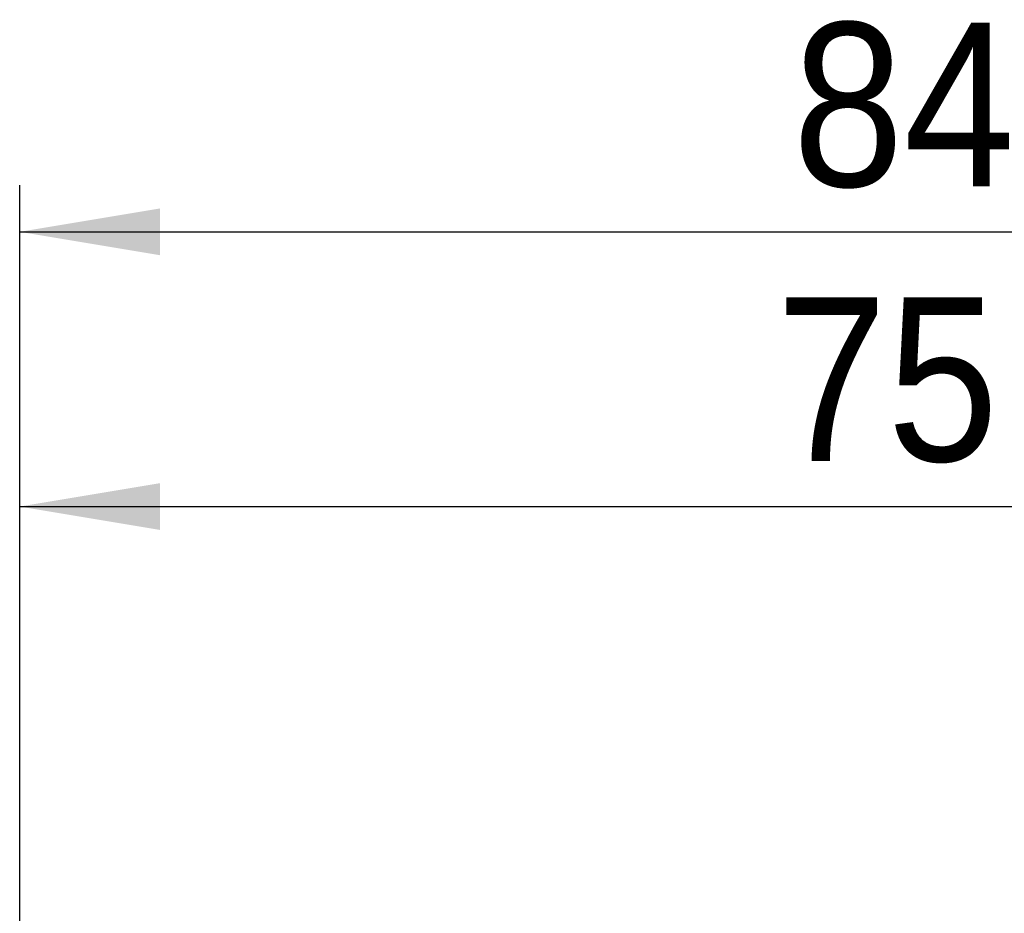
# Model space of a CAD drawing. Header units: millimetres. Extents: x 0 to 420, y 0 to 297.
# Tile 51 of 87: x 215 to 236, y 179 to 198. Entities that reach past the tile are written whole.
import ezdxf

# ---------------------------------------------------------------- set-up
doc = ezdxf.new("R2010")
doc.units = ezdxf.units.MM
doc.linetypes.add('SLD-Solido', pattern=[0])
doc.layers.add('BLOCCO', color=7, linetype='SLD-Solido')
doc.styles.add('SLDTEXTSTYLE12', font='GOTHIC.TTF', dxfattribs={"width": 0.913})
doc.dimstyles.new('SLDDIMSTYLE2', dxfattribs={"dimtxt": 3.5, "dimasz": 3, "dimexe": 0, "dimexo": 0.0625, "dimgap": 0.875, "dimtad": 1, "dimlfac": 2, "dimrnd": 1e-09, "dimzin": 12, "dimdsep": 46, "dimtxsty": 'SLDTEXTSTYLE12', "dimsah": 1, "dimcen": 0.09, "dimadec": 0, "dimazin": 3, "dimtfac": 1, "dimtofl": 0, "dimtmove": 0, "dimatfit": 3, "dimfxl": 0, "dimfrac": 2, "dimtolj": 1, "dimtzin": 12, "dimarcsym": 0})
doc.dimstyles.new('SLDDIMSTYLE3', dxfattribs={"dimtxt": 3.5, "dimasz": 3, "dimexe": 0, "dimexo": 0.0625, "dimgap": 0.875, "dimtad": 1, "dimdec": 1, "dimlfac": 2, "dimrnd": 1e-09, "dimzin": 12, "dimdsep": 46, "dimtxsty": 'SLDTEXTSTYLE12', "dimsah": 1, "dimcen": 0.09, "dimadec": 0, "dimazin": 3, "dimtfac": 1, "dimtdec": 1, "dimtofl": 0, "dimtmove": 0, "dimatfit": 3, "dimfxl": 0, "dimfrac": 2, "dimtolj": 1, "dimtzin": 12, "dimarcsym": 0})

# ---------------------------------------------------------------- blocks, each defined once
blk = doc.blocks.new('_D_3')
at = {"layer": 'BLOCCO'}
for p, q in [((215.409, 178.115), (215.409, 188.856)), ((252.909, 177.007), (252.909, 188.856)), ((215.409, 187.856), (252.909, 187.856))]:
    blk.add_line(p, q, dxfattribs=at)
for points in [[(215.409, 187.856), (218.409, 187.356), (218.409, 188.356)], [(252.909, 187.856), (249.909, 188.356), (249.909, 187.356)]]:
    blk.add_solid(points, dxfattribs=at)
at = {"layer": 'BLOCCO', "insert": (231.573, 192.327), "char_height": 3.5, "attachment_point": 1, "style": 'SLDTEXTSTYLE12'}
blk.add_mtext('75', dxfattribs=at)
blk = doc.blocks.new('_D_4')
at = {"layer": 'BLOCCO'}
for p, q in [((215.409, 178.115), (215.409, 194.725)), ((257.497, 165.626), (257.497, 194.725)), ((215.409, 193.725), (257.497, 193.725))]:
    blk.add_line(p, q, dxfattribs=at)
for points in [[(215.409, 193.725), (218.409, 193.225), (218.409, 194.225)], [(257.497, 193.725), (254.497, 194.225), (254.497, 193.225)]]:
    blk.add_solid(points, dxfattribs=at)
at = {"layer": 'BLOCCO', "insert": (231.927, 198.196), "char_height": 3.5, "attachment_point": 1, "rotation": 360, "style": 'SLDTEXTSTYLE12'}
blk.add_mtext('84.2', dxfattribs=at)

msp = doc.modelspace()

# ---------------------------------------------------------------- dimensions: what is measured, and where the dimension line sits
at = {"layer": 'BLOCCO'}
dim = msp.add_linear_dim(base=(257.4969, 193.7253), p1=(215.4091, 177.1154), p2=(257.4969, 164.626), angle=359.99999, dimstyle='SLDDIMSTYLE3', dxfattribs=at)
dim.commit()
dim.dimension.update_dxf_attribs({"geometry": '_D_4', "text_midpoint": (236.453, 193.7253), "dimtype": 160})
dim = msp.add_linear_dim(base=(252.9091, 187.8559), p1=(215.4091, 177.1154), p2=(252.9091, 176.0068), dimstyle='SLDDIMSTYLE2', dxfattribs=at)
dim.commit()
dim.dimension.update_dxf_attribs({"geometry": '_D_3', "text_midpoint": (234.1591, 187.8559), "dimtype": 160})

doc.saveas('drawing.dxf')
